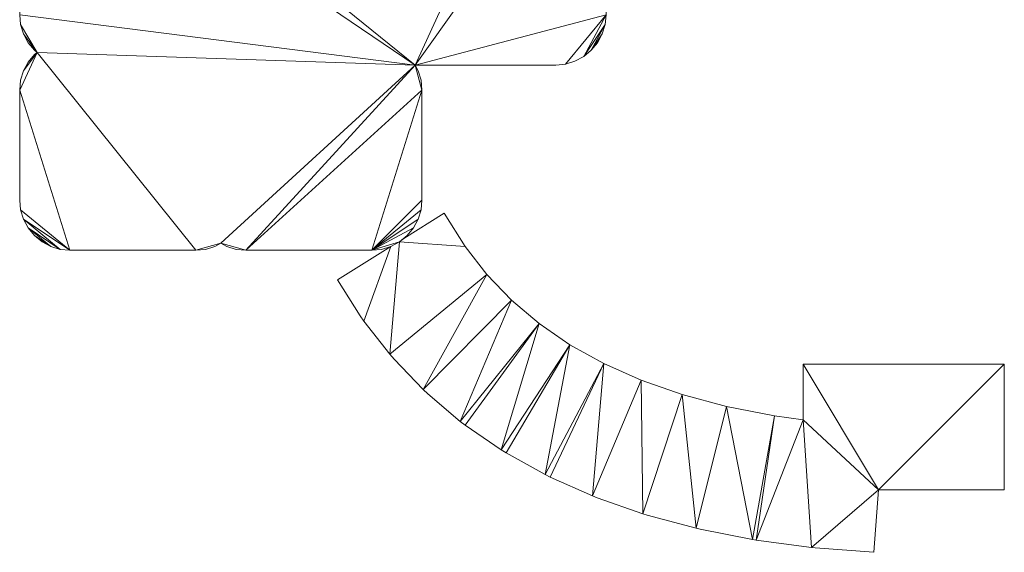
# Model space of a CAD drawing. Header units: millimetres. Extents: x -38221 to 49500, y -52000 to 43639.
# Tile 15 of 17: x -17664 to -2000, y 26003 to 34484. Entities that reach past the tile are written whole.
import ezdxf

# ---------------------------------------------------------------- set-up
doc = ezdxf.new("R2010")
doc.units = ezdxf.units.MM
doc.layers.add('A-MASS-____-OTLN', color=70, linetype='Continuous', lineweight=9)
doc.layers.add('A-ROOF-____-OTLN', color=132, linetype='Continuous', lineweight=9)

msp = doc.modelspace()

# ---------------------------------------------------------------- meshes
at = {"layer": 'A-MASS-____-OTLN', "transparency": 33554560}
mesh = msp.add_polyface(dxfattribs=at)
corners = [(-17664, 33362, 3200), (-17664, 31612, 3200), (-17649, 31456, 3200), (-17603, 31306, 3200), (-17529, 31167, 3200), (-17430, 31046, 3200), (-17309, 30947, 3200), (-17170, 30873, 3200), (-17020, 30827, 3200), (-16864, 30812, 3200), (-14864, 30812, 3200), (-14708, 30827, 3200), (-14558, 30873, 3200), (-14464, 30923, 3200), (-14370, 30873, 3200), (-14220, 30827, 3200), (-14064, 30812, 3200), (-12064, 30812, 3200), (-11908, 30827, 3200), (-11758, 30873, 3200), (-11620, 30947, 3200), (-11498, 31046, 3200), (-11399, 31167, 3200), (-11325, 31306, 3200), (-11279, 31456, 3200), (-11264, 31612, 3200), (-11264, 33362, 3200), (-11279, 33518, 3200), (-11325, 33668, 3200), (-11375, 33762, 3200), (-9136, 33762, 3200), (-8980, 33777, 3200), (-8830, 33823, 3200), (-8691, 33897, 3200), (-8570, 33996, 3200), (-8471, 34117, 3200), (-8397, 34256, 3200), (-8351, 34406, 3200), (-8336, 34562, 3200), (-8336, 38026, 3200), (-8351, 38182, 3200), (-8397, 38332, 3200), (-8471, 38470, 3200), (-8570, 38592, 3200), (-8691, 38691, 3200), (-8830, 38765, 3200), (-8980, 38811, 3200), (-9055, 38818, 3200), (-9000, 38920, 3200), (-8955, 39070, 3200), (-8940, 39226, 3200), (-8940, 42388, 3200), (-8955, 42544, 3200), (-9000, 42694, 3200), (-9074, 42833, 3200), (-9174, 42954, 3200), (-9295, 43053, 3200), (-9433, 43127, 3200), (-9583, 43173, 3200), (-9740, 43188, 3200), (-12902, 43188, 3200), (-13058, 43173, 3200), (-13208, 43127, 3200), (-13302, 43077, 3200), (-13396, 43127, 3200), (-13546, 43173, 3200), (-13702, 43188, 3200), (-16864, 43188, 3200), (-17020, 43173, 3200), (-17170, 43127, 3200), (-17309, 43053, 3200), (-17430, 42954, 3200), (-17529, 42833, 3200), (-17603, 42694, 3200), (-17649, 42544, 3200), (-17664, 42388, 3200), (-17664, 39226, 3200), (-17649, 39070, 3200), (-17603, 38920, 3200), (-17529, 38781, 3200), (-17430, 38660, 3200), (-17388, 38626, 3200), (-17430, 38592, 3200), (-17529, 38470, 3200), (-17603, 38332, 3200), (-17649, 38182, 3200), (-17664, 38026, 3200), (-17664, 34562, 3200), (-17649, 34406, 3200), (-17603, 34256, 3200), (-17529, 34117, 3200), (-17430, 33996, 3200), (-17388, 33962, 3200), (-17430, 33927, 3200), (-17529, 33806, 3200), (-17603, 33668, 3200), (-17649, 33518, 3200)]
mesh.append_faces([[corners[k] for k in face] for face in [(13, 10, 11, 12), (81, 78, 79, 80), (36, 34, 35)]], dxfattribs={"vtx0": -1})
mesh.append_faces([[corners[k] for k in face] for face in [(85, 81, 84)]], dxfattribs={"vtx0": -1, "vtx1": -1})
mesh.append_faces([[corners[k] for k in face] for face in [(10, 92, 0, 9), (86, 29, 81, 85), (66, 81, 63, 65), (47, 63, 81)]], dxfattribs={"vtx0": -1, "vtx1": -1, "vtx2": -1})
mesh.append_faces([[corners[k] for k in face] for face in [(92, 10, 13, 29), (29, 13, 16, 26), (47, 81, 29, 39), (60, 63, 47, 50)]], dxfattribs={"vtx0": -1, "vtx1": -1, "vtx2": -1, "vtx3": -1})
mesh.append_faces([[corners[k] for k in face] for face in [(92, 29, 87, 88)]], dxfattribs={"vtx0": -1, "vtx1": -1, "vtx3": -1})
mesh.append_faces([[corners[k] for k in face] for face in [(92, 88, 89), (73, 67, 68, 72), (29, 86, 87), (37, 33, 34, 36), (29, 38, 39), (33, 37, 38), (60, 50, 51)]], dxfattribs={"vtx0": -1, "vtx2": -1})
mesh.append_faces([[corners[k] for k in face] for face in [(66, 75, 76, 81)]], dxfattribs={"vtx0": -1, "vtx2": -1, "vtx3": -1})
mesh.append_faces([[corners[k] for k in face] for face in [(9, 0, 1, 2), (67, 73, 74, 75), (17, 22, 23, 24), (47, 39, 40, 41), (47, 43, 44, 45), (47, 41, 42, 43)]], dxfattribs={"vtx0": -1, "vtx3": -1})
mesh.append_faces([[corners[k] for k in face] for face in [(94, 95, 92, 93), (15, 16, 13, 14), (6, 7, 5)]], dxfattribs={"vtx1": -1})
mesh.append_faces([[corners[k] for k in face] for face in [(2, 3, 9), (96, 0, 92, 95), (77, 78, 81, 76), (68, 69, 72), (66, 67, 75), (21, 22, 17, 20), (25, 26, 17, 24), (30, 31, 38, 29), (32, 33, 38, 31), (53, 54, 59, 52), (16, 17, 26)]], dxfattribs={"vtx1": -1, "vtx2": -1})
mesh.append_faces([[corners[k] for k in face] for face in [(3, 4, 8, 9), (4, 5, 7, 8), (54, 55, 58, 59), (59, 60, 51, 52)]], dxfattribs={"vtx1": -1, "vtx3": -1})
mesh.append_faces([[corners[k] for k in face] for face in [(90, 91, 92, 89), (27, 28, 29, 26), (63, 64, 65), (61, 62, 63, 60), (45, 46, 47)]], dxfattribs={"vtx2": -1})
mesh.append_faces([[corners[k] for k in face] for face in [(81, 82, 83, 84), (69, 70, 71, 72), (17, 18, 19, 20), (55, 56, 57, 58), (47, 48, 49, 50)]], dxfattribs={"vtx3": -1})
mesh = msp.add_polyface(dxfattribs=at)
corners = [(-17664, 33362), (-17649, 33518), (-17603, 33668), (-17529, 33806), (-17430, 33927), (-17388, 33962), (-17430, 33996), (-17529, 34117), (-17603, 34256), (-17649, 34406), (-17664, 34562), (-17664, 38026), (-17649, 38182), (-17603, 38332), (-17529, 38470), (-17430, 38592), (-17388, 38626), (-17430, 38660), (-17529, 38781), (-17603, 38920), (-17649, 39070), (-17664, 39226), (-17664, 42388), (-17649, 42544), (-17603, 42694), (-17529, 42833), (-17430, 42954), (-17309, 43053), (-17170, 43127), (-17020, 43173), (-16864, 43188), (-13702, 43188), (-13546, 43173), (-13396, 43127), (-13302, 43077), (-13208, 43127), (-13058, 43173), (-12902, 43188), (-9740, 43188), (-9583, 43173), (-9433, 43127), (-9295, 43053), (-9174, 42954), (-9074, 42833), (-9000, 42694), (-8955, 42544), (-8940, 42388), (-8940, 39226), (-8955, 39070), (-9000, 38920), (-9055, 38818), (-8980, 38811), (-8830, 38765), (-8691, 38691), (-8570, 38592), (-8471, 38470), (-8397, 38332), (-8351, 38182), (-8336, 38026), (-8336, 34562), (-8351, 34406), (-8397, 34256), (-8471, 34117), (-8570, 33996), (-8691, 33897), (-8830, 33823), (-8980, 33777), (-9136, 33762), (-11375, 33762), (-11325, 33668), (-11279, 33518), (-11264, 33362), (-11264, 31612), (-11279, 31456), (-11325, 31306), (-11399, 31167), (-11498, 31046), (-11620, 30947), (-11758, 30873), (-11908, 30827), (-12064, 30812), (-14064, 30812), (-14220, 30827), (-14370, 30873), (-14464, 30923), (-14558, 30873), (-14708, 30827), (-14864, 30812), (-16864, 30812), (-17020, 30827), (-17170, 30873), (-17309, 30947), (-17430, 31046), (-17529, 31167), (-17603, 31306), (-17649, 31456), (-17664, 31612)]
mesh.append_faces([[corners[k] for k in face] for face in [(63, 60, 61, 62), (42, 40, 41), (84, 81, 82, 83), (5, 2, 3, 4)]], dxfattribs={"vtx0": -1})
mesh.append_faces([[corners[k] for k in face] for face in [(59, 68, 58), (75, 80, 74)]], dxfattribs={"vtx0": -1, "vtx1": -1})
mesh.append_faces([[corners[k] for k in face] for face in [(81, 68, 71, 80), (34, 37, 50), (10, 68, 5, 9), (11, 16, 68, 10), (81, 84, 68)]], dxfattribs={"vtx0": -1, "vtx1": -1, "vtx2": -1})
mesh.append_faces([[corners[k] for k in face] for face in [(50, 68, 16, 34), (5, 68, 84, 87), (16, 21, 31, 34)]], dxfattribs={"vtx0": -1, "vtx1": -1, "vtx2": -1, "vtx3": -1})
mesh.append_faces([[corners[k] for k in face] for face in [(0, 5, 87, 88)]], dxfattribs={"vtx0": -1, "vtx1": -1, "vtx3": -1})
mesh.append_faces([[corners[k] for k in face] for face in [(60, 63, 64, 59), (80, 71, 72), (46, 37, 38), (22, 30, 31, 21)]], dxfattribs={"vtx0": -1, "vtx2": -1})
mesh.append_faces([[corners[k] for k in face] for face in [(50, 57, 58, 68), (37, 46, 47, 50)]], dxfattribs={"vtx0": -1, "vtx2": -1, "vtx3": -1})
mesh.append_faces([[corners[k] for k in face] for face in [(59, 64, 65, 66), (80, 75, 76, 77), (80, 72, 73, 74), (50, 55, 56, 57), (38, 44, 45, 46), (5, 0, 1, 2), (16, 19, 20, 21), (30, 22, 23, 24)]], dxfattribs={"vtx0": -1, "vtx3": -1})
mesh.append_faces([[corners[k] for k in face] for face in [(70, 71, 68, 69), (52, 53, 50, 51), (86, 87, 84, 85)]], dxfattribs={"vtx1": -1})
mesh.append_faces([[corners[k] for k in face] for face in [(67, 68, 59, 66), (54, 55, 50, 53), (96, 0, 88, 95), (12, 13, 16, 11), (8, 9, 5)]], dxfattribs={"vtx1": -1, "vtx2": -1})
mesh.append_faces([[corners[k] for k in face] for face in [(43, 44, 38, 39), (42, 43, 39, 40), (88, 89, 94, 95), (89, 90, 93, 94), (29, 30, 24, 25), (25, 26, 28, 29)]], dxfattribs={"vtx1": -1, "vtx3": -1})
mesh.append_faces([[corners[k] for k in face] for face in [(78, 79, 80, 77), (48, 49, 50, 47), (32, 33, 34, 31), (14, 15, 16, 13), (26, 27, 28)]], dxfattribs={"vtx2": -1})
mesh.append_faces([[corners[k] for k in face] for face in [(34, 35, 36, 37), (90, 91, 92, 93), (5, 6, 7, 8), (16, 17, 18, 19)]], dxfattribs={"vtx3": -1})
mesh = msp.add_polyface(dxfattribs=at)
corners = [(-17649, 34406, 3200), (-17664, 34562, 3200), (-17664, 34562), (-17649, 34406)]
mesh.append_faces([[corners[k] for k in face] for face in [(3, 0, 1, 2)]])
mesh = msp.add_polyface(dxfattribs=at)
corners = [(-8336, 34562, 3200), (-8351, 34406, 3200), (-8351, 34406), (-8336, 34562)]
mesh.append_faces([[corners[k] for k in face] for face in [(3, 0, 1, 2)]])
mesh = msp.add_polyface(dxfattribs=at)
corners = [(-17603, 34256, 3200), (-17649, 34406, 3200), (-17649, 34406), (-17603, 34256)]
mesh.append_faces([[corners[k] for k in face] for face in [(0, 1, 2, 3)]])
mesh = msp.add_polyface(dxfattribs=at)
corners = [(-8351, 34406, 3200), (-8397, 34256, 3200), (-8397, 34256), (-8351, 34406)]
mesh.append_faces([[corners[k] for k in face] for face in [(0, 1, 2, 3)]])
mesh = msp.add_polyface(dxfattribs=at)
corners = [(-17529, 34117, 3200), (-17603, 34256, 3200), (-17603, 34256), (-17529, 34117)]
mesh.append_faces([[corners[k] for k in face] for face in [(3, 0, 1, 2)]])
mesh = msp.add_polyface(dxfattribs=at)
corners = [(-8397, 34256, 3200), (-8471, 34117, 3200), (-8471, 34117), (-8397, 34256)]
mesh.append_faces([[corners[k] for k in face] for face in [(0, 1, 2, 3)]])
mesh = msp.add_polyface(dxfattribs=at)
corners = [(-17430, 33996, 3200), (-17529, 34117, 3200), (-17529, 34117), (-17430, 33996)]
mesh.append_faces([[corners[k] for k in face] for face in [(0, 1, 2, 3)]])
mesh = msp.add_polyface(dxfattribs=at)
corners = [(-17388, 33962, 3200), (-17430, 33996, 3200), (-17430, 33996), (-17388, 33962)]
mesh.append_faces([[corners[k] for k in face] for face in [(0, 1, 2, 3)]])
mesh = msp.add_polyface(dxfattribs=at)
corners = [(-8570, 33996, 3200), (-8691, 33897, 3200), (-8691, 33897), (-8570, 33996)]
mesh.append_faces([[corners[k] for k in face] for face in [(3, 0, 1, 2)]])
mesh = msp.add_polyface(dxfattribs=at)
corners = [(-8471, 34117, 3200), (-8570, 33996, 3200), (-8570, 33996), (-8471, 34117)]
mesh.append_faces([[corners[k] for k in face] for face in [(3, 0, 1, 2)]])
mesh = msp.add_polyface(dxfattribs=at)
corners = [(-17529, 33806, 3200), (-17430, 33927, 3200), (-17430, 33927), (-17529, 33806)]
mesh.append_faces([[corners[k] for k in face] for face in [(3, 0, 1, 2)]])
mesh = msp.add_polyface(dxfattribs=at)
corners = [(-17430, 33927, 3200), (-17388, 33962, 3200), (-17388, 33962), (-17430, 33927)]
mesh.append_faces([[corners[k] for k in face] for face in [(3, 0, 1, 2)]])
mesh = msp.add_polyface(dxfattribs=at)
corners = [(-8691, 33897, 3200), (-8830, 33823, 3200), (-8830, 33823), (-8691, 33897)]
mesh.append_faces([[corners[k] for k in face] for face in [(0, 1, 2, 3)]])
mesh = msp.add_polyface(dxfattribs=at)
corners = [(-17603, 33668, 3200), (-17529, 33806, 3200), (-17529, 33806), (-17603, 33668)]
mesh.append_faces([[corners[k] for k in face] for face in [(3, 0, 1, 2)]])
mesh = msp.add_polyface(dxfattribs=at)
corners = [(-11375, 33762, 3200), (-11325, 33668, 3200), (-11325, 33668), (-11375, 33762)]
mesh.append_faces([[corners[k] for k in face] for face in [(0, 1, 2, 3)]])
mesh = msp.add_polyface(dxfattribs=at)
corners = [(-9136, 33762, 3200), (-11375, 33762, 3200), (-11375, 33762), (-9136, 33762)]
mesh.append_faces([[corners[k] for k in face] for face in [(0, 1, 2, 3)]])
mesh = msp.add_polyface(dxfattribs=at)
corners = [(-8980, 33777, 3200), (-9136, 33762, 3200), (-9136, 33762), (-8980, 33777)]
mesh.append_faces([[corners[k] for k in face] for face in [(0, 1, 2, 3)]])
mesh = msp.add_polyface(dxfattribs=at)
corners = [(-8830, 33823, 3200), (-8980, 33777, 3200), (-8980, 33777), (-8830, 33823)]
mesh.append_faces([[corners[k] for k in face] for face in [(3, 0, 1, 2)]])
mesh = msp.add_polyface(dxfattribs=at)
corners = [(-17649, 33518, 3200), (-17603, 33668, 3200), (-17603, 33668), (-17649, 33518)]
mesh.append_faces([[corners[k] for k in face] for face in [(0, 1, 2, 3)]])
mesh = msp.add_polyface(dxfattribs=at)
corners = [(-11325, 33668, 3200), (-11279, 33518, 3200), (-11279, 33518), (-11325, 33668)]
mesh.append_faces([[corners[k] for k in face] for face in [(0, 1, 2, 3)]])
mesh = msp.add_polyface(dxfattribs=at)
corners = [(-17664, 33362, 3200), (-17649, 33518, 3200), (-17649, 33518), (-17664, 33362)]
mesh.append_faces([[corners[k] for k in face] for face in [(3, 0, 1, 2)]])
mesh = msp.add_polyface(dxfattribs=at)
corners = [(-11279, 33518, 3200), (-11264, 33362, 3200), (-11264, 33362), (-11279, 33518)]
mesh.append_faces([[corners[k] for k in face] for face in [(3, 0, 1, 2)]])
mesh = msp.add_polyface(dxfattribs=at)
corners = [(-17664, 31612, 3200), (-17664, 33362, 3200), (-17664, 33362), (-17664, 31612)]
mesh.append_faces([[corners[k] for k in face] for face in [(0, 1, 2, 3)]])
mesh = msp.add_polyface(dxfattribs=at)
corners = [(-11264, 33362, 3200), (-11264, 31612, 3200), (-11264, 31612), (-11264, 33362)]
mesh.append_faces([[corners[k] for k in face] for face in [(0, 1, 2, 3)]])
mesh = msp.add_polyface(dxfattribs=at)
corners = [(-17649, 31456, 3200), (-17664, 31612, 3200), (-17664, 31612), (-17649, 31456)]
mesh.append_faces([[corners[k] for k in face] for face in [(0, 1, 2, 3)]])
mesh = msp.add_polyface(dxfattribs=at)
corners = [(-11264, 31612, 3200), (-11279, 31456, 3200), (-11279, 31456), (-11264, 31612)]
mesh.append_faces([[corners[k] for k in face] for face in [(0, 1, 2, 3)]])
mesh = msp.add_polyface(dxfattribs=at)
corners = [(-17603, 31306, 3200), (-17649, 31456, 3200), (-17649, 31456), (-17603, 31306)]
mesh.append_faces([[corners[k] for k in face] for face in [(0, 1, 2, 3)]])
mesh = msp.add_polyface(dxfattribs=at)
corners = [(-11279, 31456, 3200), (-11325, 31306, 3200), (-11325, 31306), (-11279, 31456)]
mesh.append_faces([[corners[k] for k in face] for face in [(0, 1, 2, 3)]])
mesh = msp.add_polyface(dxfattribs=at)
corners = [(-17529, 31167, 3200), (-17603, 31306, 3200), (-17603, 31306), (-17529, 31167)]
mesh.append_faces([[corners[k] for k in face] for face in [(3, 0, 1, 2)]])
mesh = msp.add_polyface(dxfattribs=at)
corners = [(-11325, 31306, 3200), (-11399, 31167, 3200), (-11399, 31167), (-11325, 31306)]
mesh.append_faces([[corners[k] for k in face] for face in [(0, 1, 2, 3)]])
mesh = msp.add_polyface(dxfattribs=at)
corners = [(-17430, 31046, 3200), (-17529, 31167, 3200), (-17529, 31167), (-17430, 31046)]
mesh.append_faces([[corners[k] for k in face] for face in [(0, 1, 2, 3)]])
mesh = msp.add_polyface(dxfattribs=at)
corners = [(-17309, 30947, 3200), (-17430, 31046, 3200), (-17430, 31046), (-17309, 30947)]
mesh.append_faces([[corners[k] for k in face] for face in [(0, 1, 2, 3)]])
mesh = msp.add_polyface(dxfattribs=at)
corners = [(-11498, 31046, 3200), (-11620, 30947, 3200), (-11620, 30947), (-11498, 31046)]
mesh.append_faces([[corners[k] for k in face] for face in [(0, 1, 2, 3)]])
mesh = msp.add_polyface(dxfattribs=at)
corners = [(-11399, 31167, 3200), (-11498, 31046, 3200), (-11498, 31046), (-11399, 31167)]
mesh.append_faces([[corners[k] for k in face] for face in [(3, 0, 1, 2)]])
mesh = msp.add_polyface(dxfattribs=at)
corners = [(-17170, 30873, 3200), (-17309, 30947, 3200), (-17309, 30947), (-17170, 30873)]
mesh.append_faces([[corners[k] for k in face] for face in [(0, 1, 2, 3)]])
mesh = msp.add_polyface(dxfattribs=at)
corners = [(-17020, 30827, 3200), (-17170, 30873, 3200), (-17170, 30873), (-17020, 30827)]
mesh.append_faces([[corners[k] for k in face] for face in [(0, 1, 2, 3)]])
mesh = msp.add_polyface(dxfattribs=at)
corners = [(-14558, 30873, 3200), (-14708, 30827, 3200), (-14708, 30827), (-14558, 30873)]
mesh.append_faces([[corners[k] for k in face] for face in [(0, 1, 2, 3)]])
mesh = msp.add_polyface(dxfattribs=at)
corners = [(-14464, 30923, 3200), (-14558, 30873, 3200), (-14558, 30873), (-14464, 30923)]
mesh.append_faces([[corners[k] for k in face] for face in [(0, 1, 2, 3)]])
mesh = msp.add_polyface(dxfattribs=at)
corners = [(-14370, 30873, 3200), (-14464, 30923, 3200), (-14464, 30923), (-14370, 30873)]
mesh.append_faces([[corners[k] for k in face] for face in [(3, 0, 1, 2)]])
mesh = msp.add_polyface(dxfattribs=at)
corners = [(-14220, 30827, 3200), (-14370, 30873, 3200), (-14370, 30873), (-14220, 30827)]
mesh.append_faces([[corners[k] for k in face] for face in [(0, 1, 2, 3)]])
mesh = msp.add_polyface(dxfattribs=at)
corners = [(-11758, 30873, 3200), (-11908, 30827, 3200), (-11908, 30827), (-11758, 30873)]
mesh.append_faces([[corners[k] for k in face] for face in [(0, 1, 2, 3)]])
mesh = msp.add_polyface(dxfattribs=at)
corners = [(-11620, 30947, 3200), (-11758, 30873, 3200), (-11758, 30873), (-11620, 30947)]
mesh.append_faces([[corners[k] for k in face] for face in [(0, 1, 2, 3)]])
mesh = msp.add_polyface(dxfattribs=at)
corners = [(-16864, 30812, 3200), (-17020, 30827, 3200), (-17020, 30827), (-16864, 30812)]
mesh.append_faces([[corners[k] for k in face] for face in [(0, 1, 2, 3)]])
mesh = msp.add_polyface(dxfattribs=at)
corners = [(-14864, 30812, 3200), (-16864, 30812, 3200), (-16864, 30812), (-14864, 30812)]
mesh.append_faces([[corners[k] for k in face] for face in [(0, 1, 2, 3)]])
mesh = msp.add_polyface(dxfattribs=at)
corners = [(-14708, 30827, 3200), (-14864, 30812, 3200), (-14864, 30812), (-14708, 30827)]
mesh.append_faces([[corners[k] for k in face] for face in [(0, 1, 2, 3)]])
mesh = msp.add_polyface(dxfattribs=at)
corners = [(-14064, 30812, 3200), (-14220, 30827, 3200), (-14220, 30827), (-14064, 30812)]
mesh.append_faces([[corners[k] for k in face] for face in [(0, 1, 2, 3)]])
mesh = msp.add_polyface(dxfattribs=at)
corners = [(-12064, 30812, 3200), (-14064, 30812, 3200), (-14064, 30812), (-12064, 30812)]
mesh.append_faces([[corners[k] for k in face] for face in [(0, 1, 2, 3)]])
mesh = msp.add_polyface(dxfattribs=at)
corners = [(-11908, 30827, 3200), (-12064, 30812, 3200), (-12064, 30812), (-11908, 30827)]
mesh.append_faces([[corners[k] for k in face] for face in [(0, 1, 2, 3)]])
at = {"layer": 'A-ROOF-____-OTLN'}
mesh = msp.add_polyface(dxfattribs=at)
corners = [(-5200, 29000, 2900), (-2000, 29000, 2900), (-2000, 27000, 2900), (-4000, 27000, 2900), (-4076, 26003, 2900), (-5010, 26074, 2900), (-5066, 26080, 2900), (-5947, 26197, 2900), (-6008, 26207, 2900), (-6838, 26370, 2900), (-6904, 26385, 2900), (-7681, 26594, 2900), (-7753, 26616, 2900), (-8478, 26870, 2900), (-8554, 26900, 2900), (-9227, 27200, 2900), (-9307, 27240, 2900), (-9927, 27585, 2900), (-10007, 27635, 2900), (-10576, 28027, 2900), (-10655, 28087, 2900), (-11171, 28524, 2900), (-11245, 28595, 2900), (-11709, 29077, 2900), (-11777, 29156, 2900), (-12188, 29684, 2900), (-12247, 29768, 2900), (-12606, 30343, 2900), (-11758, 30873, 2900), (-11620, 30947, 2900), (-11555, 30999, 2900), (-10910, 31403, 2900), (-10578, 30872, 2900), (-10230, 30425, 2900), (-9838, 30017, 2900), (-9400, 29646, 2900), (-8912, 29309, 2900), (-8372, 29009, 2900), (-7778, 28744, 2900), (-7127, 28516, 2900), (-6419, 28326, 2900), (-5654, 28176, 2900), (-5200, 28115, 2900)]
mesh.append_faces([[corners[k] for k in face] for face in [(28, 25, 26, 27)]], dxfattribs={"vtx0": -1})
mesh.append_faces([[corners[k] for k in face] for face in [(40, 10, 39), (39, 12, 38)]], dxfattribs={"vtx0": -1, "vtx1": -1})
mesh.append_faces([[corners[k] for k in face] for face in [(35, 19, 20, 34), (37, 15, 16, 36), (3, 42, 0), (8, 40, 41)]], dxfattribs={"vtx0": -1, "vtx2": -1})
mesh.append_faces([[corners[k] for k in face] for face in [(29, 32, 33, 24)]], dxfattribs={"vtx0": -1, "vtx2": -1, "vtx3": -1})
mesh.append_faces([[corners[k] for k in face] for face in [(40, 8, 9, 10)]], dxfattribs={"vtx0": -1, "vtx3": -1})
mesh.append_faces([[corners[k] for k in face] for face in [(5, 6, 3, 4)]], dxfattribs={"vtx1": -1})
mesh.append_faces([[corners[k] for k in face] for face in [(21, 22, 34, 20), (23, 24, 33, 22), (17, 18, 36, 16), (33, 34, 22), (11, 12, 39, 10), (13, 14, 38, 12)]], dxfattribs={"vtx1": -1, "vtx2": -1})
mesh.append_faces([[corners[k] for k in face] for face in [(6, 7, 42, 3)]], dxfattribs={"vtx1": -1, "vtx2": -1, "vtx3": -1})
mesh.append_faces([[corners[k] for k in face] for face in [(18, 19, 35, 36), (24, 25, 28, 29), (7, 8, 41, 42), (37, 38, 14, 15)]], dxfattribs={"vtx1": -1, "vtx3": -1})
mesh.append_faces([[corners[k] for k in face] for face in [(30, 31, 32, 29), (1, 2, 3, 0)]], dxfattribs={"vtx2": -1})
mesh = msp.add_polyface(dxfattribs=at)
corners = [(-2000, 29000, 3025), (-5200, 29000, 3025), (-5200, 28115, 3025), (-5654, 28176, 3025), (-6419, 28326, 3025), (-7127, 28516, 3025), (-7778, 28744, 3025), (-8372, 29009, 3025), (-8912, 29309, 3025), (-9400, 29646, 3025), (-9838, 30017, 3025), (-10230, 30425, 3025), (-10578, 30872, 3025), (-10910, 31403, 3025), (-11555, 30999, 3025), (-11620, 30947, 3025), (-11758, 30873, 3025), (-12606, 30343, 3025), (-12247, 29768, 3025), (-12188, 29684, 3025), (-11777, 29156, 3025), (-11709, 29077, 3025), (-11245, 28595, 3025), (-11171, 28524, 3025), (-10655, 28087, 3025), (-10576, 28027, 3025), (-10007, 27635, 3025), (-9927, 27585, 3025), (-9307, 27240, 3025), (-9227, 27200, 3025), (-8554, 26900, 3025), (-8478, 26870, 3025), (-7753, 26616, 3025), (-7681, 26594, 3025), (-6904, 26385, 3025), (-6838, 26370, 3025), (-6008, 26207, 3025), (-5947, 26197, 3025), (-5066, 26080, 3025), (-5010, 26074, 3025), (-4076, 26003, 3025), (-4000, 27000, 3025), (-2000, 27000, 3025)]
mesh.append_faces([[corners[k] for k in face] for face in [(41, 38, 39, 40), (0, 41, 42)]], dxfattribs={"vtx0": -1})
mesh.append_faces([[corners[k] for k in face] for face in [(5, 34, 4), (7, 30, 6), (6, 32, 5)]], dxfattribs={"vtx0": -1, "vtx1": -1})
mesh.append_faces([[corners[k] for k in face] for face in [(41, 2, 38)]], dxfattribs={"vtx0": -1, "vtx1": -1, "vtx2": -1})
mesh.append_faces([[corners[k] for k in face] for face in [(8, 27, 28, 7), (16, 19, 20, 15), (22, 10, 11), (24, 9, 10)]], dxfattribs={"vtx0": -1, "vtx2": -1})
mesh.append_faces([[corners[k] for k in face] for face in [(10, 22, 23, 24), (11, 20, 21, 22), (7, 28, 29, 30), (5, 32, 33, 34), (6, 30, 31, 32)]], dxfattribs={"vtx0": -1, "vtx3": -1})
mesh.append_faces([[corners[k] for k in face] for face in [(18, 19, 16, 17)]], dxfattribs={"vtx1": -1})
mesh.append_faces([[corners[k] for k in face] for face in [(25, 26, 9, 24), (35, 36, 4, 34), (1, 2, 41, 0)]], dxfattribs={"vtx1": -1, "vtx2": -1})
mesh.append_faces([[corners[k] for k in face] for face in [(11, 12, 15, 20)]], dxfattribs={"vtx1": -1, "vtx2": -1, "vtx3": -1})
mesh.append_faces([[corners[k] for k in face] for face in [(26, 27, 8, 9), (37, 38, 2, 3), (36, 37, 3, 4)]], dxfattribs={"vtx1": -1, "vtx3": -1})
mesh.append_faces([[corners[k] for k in face] for face in [(12, 13, 14, 15)]], dxfattribs={"vtx3": -1})
mesh = msp.add_polyface(dxfattribs=at)
corners = [(-11555, 30999, 3025), (-10910, 31403, 3025), (-10910, 31403, 2900), (-11555, 30999, 2900)]
mesh.append_faces([[corners[k] for k in face] for face in [(0, 1, 2, 3)]])
mesh = msp.add_polyface(dxfattribs=at)
corners = [(-10910, 31403, 3025), (-10578, 30872, 3025), (-10578, 30872, 2900), (-10910, 31403, 2900)]
mesh.append_faces([[corners[k] for k in face] for face in [(0, 1, 2, 3)]])
mesh = msp.add_polyface(dxfattribs=at)
corners = [(-12606, 30343, 3025), (-11758, 30873, 3025), (-11758, 30873, 2900), (-12606, 30343, 2900)]
mesh.append_faces([[corners[k] for k in face] for face in [(0, 1, 2, 3)]])
mesh = msp.add_polyface(dxfattribs=at)
corners = [(-11758, 30873, 3025), (-11620, 30947, 3025), (-11620, 30947, 2900), (-11758, 30873, 2900)]
mesh.append_faces([[corners[k] for k in face] for face in [(1, 2, 3, 0)]])
mesh = msp.add_polyface(dxfattribs=at)
corners = [(-11620, 30947, 3025), (-11555, 30999, 3025), (-11555, 30999, 2900), (-11620, 30947, 2900)]
mesh.append_faces([[corners[k] for k in face] for face in [(1, 2, 3, 0)]])
mesh = msp.add_polyface(dxfattribs=at)
corners = [(-10578, 30872, 3025), (-10230, 30425, 3025), (-10230, 30425, 2900), (-10578, 30872, 2900)]
mesh.append_faces([[corners[k] for k in face] for face in [(0, 1, 2, 3)]])
mesh = msp.add_polyface(dxfattribs=at)
corners = [(-10230, 30425, 3025), (-9838, 30017, 3025), (-9838, 30017, 2900), (-10230, 30425, 2900)]
mesh.append_faces([[corners[k] for k in face] for face in [(0, 1, 2, 3)]])
mesh = msp.add_polyface(dxfattribs=at)
corners = [(-12247, 29768, 3025), (-12606, 30343, 3025), (-12606, 30343, 2900), (-12247, 29768, 2900)]
mesh.append_faces([[corners[k] for k in face] for face in [(0, 1, 2, 3)]])
mesh = msp.add_polyface(dxfattribs=at)
corners = [(-9838, 30017, 3025), (-9400, 29646, 3025), (-9400, 29646, 2900), (-9838, 30017, 2900)]
mesh.append_faces([[corners[k] for k in face] for face in [(0, 1, 2, 3)]])
mesh = msp.add_polyface(dxfattribs=at)
corners = [(-12188, 29684, 3025), (-12247, 29768, 3025), (-12247, 29768, 2900), (-12188, 29684, 2900)]
mesh.append_faces([[corners[k] for k in face] for face in [(1, 2, 3, 0)]])
mesh = msp.add_polyface(dxfattribs=at)
corners = [(-11777, 29156, 3025), (-12188, 29684, 3025), (-12188, 29684, 2900), (-11777, 29156, 2900)]
mesh.append_faces([[corners[k] for k in face] for face in [(1, 2, 3, 0)]])
mesh = msp.add_polyface(dxfattribs=at)
corners = [(-9400, 29646, 3025), (-8912, 29309, 3025), (-8912, 29309, 2900), (-9400, 29646, 2900)]
mesh.append_faces([[corners[k] for k in face] for face in [(1, 2, 3, 0)]])
mesh = msp.add_polyface(dxfattribs=at)
corners = [(-8912, 29309, 3025), (-8372, 29009, 3025), (-8372, 29009, 2900), (-8912, 29309, 2900)]
mesh.append_faces([[corners[k] for k in face] for face in [(1, 2, 3, 0)]])
mesh = msp.add_polyface(dxfattribs=at)
corners = [(-11709, 29077, 3025), (-11777, 29156, 3025), (-11777, 29156, 2900), (-11709, 29077, 2900)]
mesh.append_faces([[corners[k] for k in face] for face in [(1, 2, 3, 0)]])
mesh = msp.add_polyface(dxfattribs=at)
corners = [(-11245, 28595, 3025), (-11709, 29077, 3025), (-11709, 29077, 2900), (-11245, 28595, 2900)]
mesh.append_faces([[corners[k] for k in face] for face in [(1, 2, 3, 0)]])
mesh = msp.add_polyface(dxfattribs=at)
corners = [(-8372, 29009, 3025), (-7778, 28744, 3025), (-7778, 28744, 2900), (-8372, 29009, 2900)]
mesh.append_faces([[corners[k] for k in face] for face in [(1, 2, 3, 0)]])
mesh = msp.add_polyface(dxfattribs=at)
corners = [(-5200, 29000, 3025), (-2000, 29000, 3025), (-2000, 29000, 2900), (-5200, 29000, 2900)]
mesh.append_faces([[corners[k] for k in face] for face in [(0, 1, 2, 3)]])
mesh = msp.add_polyface(dxfattribs=at)
corners = [(-5200, 28115, 3025), (-5200, 29000, 3025), (-5200, 29000, 2900), (-5200, 28115, 2900)]
mesh.append_faces([[corners[k] for k in face] for face in [(0, 1, 2, 3)]])
mesh = msp.add_polyface(dxfattribs=at)
corners = [(-2000, 29000, 3025), (-2000, 27000, 3025), (-2000, 27000, 2900), (-2000, 29000, 2900)]
mesh.append_faces([[corners[k] for k in face] for face in [(1, 2, 3, 0)]])
mesh = msp.add_polyface(dxfattribs=at)
corners = [(-7778, 28744, 3025), (-7127, 28516, 3025), (-7127, 28516, 2900), (-7778, 28744, 2900)]
mesh.append_faces([[corners[k] for k in face] for face in [(1, 2, 3, 0)]])
mesh = msp.add_polyface(dxfattribs=at)
corners = [(-11171, 28524, 3025), (-11245, 28595, 3025), (-11245, 28595, 2900), (-11171, 28524, 2900)]
mesh.append_faces([[corners[k] for k in face] for face in [(0, 1, 2, 3)]])
mesh = msp.add_polyface(dxfattribs=at)
corners = [(-10655, 28087, 3025), (-11171, 28524, 3025), (-11171, 28524, 2900), (-10655, 28087, 2900)]
mesh.append_faces([[corners[k] for k in face] for face in [(0, 1, 2, 3)]])
mesh = msp.add_polyface(dxfattribs=at)
corners = [(-7127, 28516, 3025), (-6419, 28326, 3025), (-6419, 28326, 2900), (-7127, 28516, 2900)]
mesh.append_faces([[corners[k] for k in face] for face in [(1, 2, 3, 0)]])
mesh = msp.add_polyface(dxfattribs=at)
corners = [(-6419, 28326, 3025), (-5654, 28176, 3025), (-5654, 28176, 2900), (-6419, 28326, 2900)]
mesh.append_faces([[corners[k] for k in face] for face in [(0, 1, 2, 3)]])
mesh = msp.add_polyface(dxfattribs=at)
corners = [(-10576, 28027, 3025), (-10655, 28087, 3025), (-10655, 28087, 2900), (-10576, 28027, 2900)]
mesh.append_faces([[corners[k] for k in face] for face in [(1, 2, 3, 0)]])
mesh = msp.add_polyface(dxfattribs=at)
corners = [(-5654, 28176, 3025), (-5200, 28115, 3025), (-5200, 28115, 2900), (-5654, 28176, 2900)]
mesh.append_faces([[corners[k] for k in face] for face in [(0, 1, 2, 3)]])
mesh = msp.add_polyface(dxfattribs=at)
corners = [(-10007, 27635, 3025), (-10576, 28027, 3025), (-10576, 28027, 2900), (-10007, 27635, 2900)]
mesh.append_faces([[corners[k] for k in face] for face in [(1, 2, 3, 0)]])
mesh = msp.add_polyface(dxfattribs=at)
corners = [(-9927, 27585, 3025), (-10007, 27635, 3025), (-10007, 27635, 2900), (-9927, 27585, 2900)]
mesh.append_faces([[corners[k] for k in face] for face in [(1, 2, 3, 0)]])
mesh = msp.add_polyface(dxfattribs=at)
corners = [(-9307, 27240, 3025), (-9927, 27585, 3025), (-9927, 27585, 2900), (-9307, 27240, 2900)]
mesh.append_faces([[corners[k] for k in face] for face in [(1, 2, 3, 0)]])
mesh = msp.add_polyface(dxfattribs=at)
corners = [(-9227, 27200, 3025), (-9307, 27240, 3025), (-9307, 27240, 2900), (-9227, 27200, 2900)]
mesh.append_faces([[corners[k] for k in face] for face in [(1, 2, 3, 0)]])
mesh = msp.add_polyface(dxfattribs=at)
corners = [(-8554, 26900, 3025), (-9227, 27200, 3025), (-9227, 27200, 2900), (-8554, 26900, 2900)]
mesh.append_faces([[corners[k] for k in face] for face in [(1, 2, 3, 0)]])
mesh = msp.add_polyface(dxfattribs=at)
corners = [(-4000, 27000, 3025), (-4076, 26003, 3025), (-4076, 26003, 2900), (-4000, 27000, 2900)]
mesh.append_faces([[corners[k] for k in face] for face in [(1, 2, 3, 0)]])
mesh = msp.add_polyface(dxfattribs=at)
corners = [(-2000, 27000, 3025), (-4000, 27000, 3025), (-4000, 27000, 2900), (-2000, 27000, 2900)]
mesh.append_faces([[corners[k] for k in face] for face in [(1, 2, 3, 0)]])
mesh = msp.add_polyface(dxfattribs=at)
corners = [(-8478, 26870, 3025), (-8554, 26900, 3025), (-8554, 26900, 2900), (-8478, 26870, 2900)]
mesh.append_faces([[corners[k] for k in face] for face in [(1, 2, 3, 0)]])
mesh = msp.add_polyface(dxfattribs=at)
corners = [(-7753, 26616, 3025), (-8478, 26870, 3025), (-8478, 26870, 2900), (-7753, 26616, 2900)]
mesh.append_faces([[corners[k] for k in face] for face in [(1, 2, 3, 0)]])
mesh = msp.add_polyface(dxfattribs=at)
corners = [(-7681, 26594, 3025), (-7753, 26616, 3025), (-7753, 26616, 2900), (-7681, 26594, 2900)]
mesh.append_faces([[corners[k] for k in face] for face in [(1, 2, 3, 0)]])
mesh = msp.add_polyface(dxfattribs=at)
corners = [(-6904, 26385, 3025), (-7681, 26594, 3025), (-7681, 26594, 2900), (-6904, 26385, 2900)]
mesh.append_faces([[corners[k] for k in face] for face in [(0, 1, 2, 3)]])
mesh = msp.add_polyface(dxfattribs=at)
corners = [(-6838, 26370, 3025), (-6904, 26385, 3025), (-6904, 26385, 2900), (-6838, 26370, 2900)]
mesh.append_faces([[corners[k] for k in face] for face in [(1, 2, 3, 0)]])
mesh = msp.add_polyface(dxfattribs=at)
corners = [(-6008, 26207, 3025), (-6838, 26370, 3025), (-6838, 26370, 2900), (-6008, 26207, 2900)]
mesh.append_faces([[corners[k] for k in face] for face in [(1, 2, 3, 0)]])
mesh = msp.add_polyface(dxfattribs=at)
corners = [(-5947, 26197, 3025), (-6008, 26207, 3025), (-6008, 26207, 2900), (-5947, 26197, 2900)]
mesh.append_faces([[corners[k] for k in face] for face in [(0, 1, 2, 3)]])
mesh = msp.add_polyface(dxfattribs=at)
corners = [(-5066, 26080, 3025), (-5947, 26197, 3025), (-5947, 26197, 2900), (-5066, 26080, 2900)]
mesh.append_faces([[corners[k] for k in face] for face in [(1, 2, 3, 0)]])
mesh = msp.add_polyface(dxfattribs=at)
corners = [(-5010, 26074, 3025), (-5066, 26080, 3025), (-5066, 26080, 2900), (-5010, 26074, 2900)]
mesh.append_faces([[corners[k] for k in face] for face in [(1, 2, 3, 0)]])
mesh = msp.add_polyface(dxfattribs=at)
corners = [(-4076, 26003, 3025), (-5010, 26074, 3025), (-5010, 26074, 2900), (-4076, 26003, 2900)]
mesh.append_faces([[corners[k] for k in face] for face in [(0, 1, 2, 3)]])

doc.saveas('drawing.dxf')
